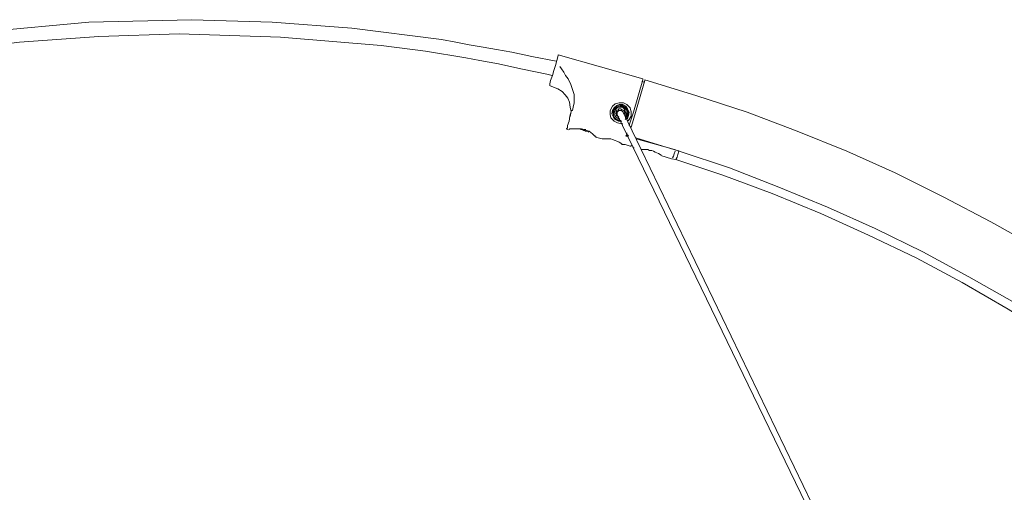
# Model space of a CAD drawing. Header units: millimetres. Extents: x 32.1 to 48.5, y -27.6 to 7.4.
# Tile 42 of 43: x 37.8 to 41.5, y 5.6 to 7.4. Entities that reach past the tile are written whole.
import ezdxf

# ---------------------------------------------------------------- set-up
doc = ezdxf.new("R2010")
doc.units = ezdxf.units.MM
doc.header["$MEASUREMENT"] = 0
doc.layers.add('Livello 1', color=7, linetype='Continuous', lineweight=0)

# ---------------------------------------------------------------- blocks, each defined once
blk = doc.blocks.new('Block_0')
at = {"layer": 'Livello 1', "color": 250, "lineweight": 5, "true_color": 0x1d1d1b}
for points, knots in [([(39.8111, 7.2442), (39.8111, 7.2442), (39.8111, 7.2442), (39.8111, 7.2442), (39.8111, 7.2442), (39.7195, 7.2629), (39.7195, 7.2629), (39.7195, 7.2629), (39.6436, 7.2789), (39.6436, 7.2789), (39.6436, 7.2789), (39.5868, 7.2882), (39.5868, 7.2882), (39.5868, 7.2882), (39.5362, 7.2975), (39.5362, 7.2975), (39.5362, 7.2975), (39.4824, 7.3068), (39.4824, 7.3068), (39.4824, 7.3068), (39.4321, 7.3164), (39.4321, 7.3164), (39.4321, 7.3164), (39.3783, 7.326), (39.3783, 7.326), (39.3783, 7.326), (39.04, 7.3694), (39.04, 7.3694), (39.04, 7.3694), (38.7395, 7.3916), (38.7395, 7.3916), (38.7395, 7.3916), (38.4361, 7.4011), (38.4361, 7.4011), (38.4361, 7.4011), (38.0474, 7.3916), (38.0474, 7.3916), (38.0474, 7.3916), (37.6649, 7.3572), (37.6649, 7.3572), (37.6649, 7.3572), (37.4942, 7.3351), (37.4942, 7.3351), (37.4942, 7.3351), (37.3426, 7.3132), (37.3426, 7.3132), (37.3426, 7.3132), (37.2888, 7.3037), (37.2888, 7.3037), (37.2888, 7.3037), (37.2193, 7.2911), (37.2193, 7.2911), (37.2193, 7.2911), (37.1305, 7.2725), (37.1305, 7.2725), (37.1305, 7.2725), (37.0264, 7.2504), (37.0264, 7.2504), (37.0264, 7.2504), (36.9918, 7.2411), (36.9918, 7.2411)], [0, 0, 0, 0, 1, 1, 1, 2, 2, 2, 3, 3, 3, 4, 4, 4, 5, 5, 5, 6, 6, 6, 7, 7, 7, 8, 8, 8, 9, 9, 9, 10, 10, 10, 11, 11, 11, 12, 12, 12, 13, 13, 13, 14, 14, 14, 15, 15, 15, 16, 16, 16, 17, 17, 17, 18, 18, 18, 19, 19, 19, 20, 20, 20, 20]), ([(37.0072, 7.191), (37.0072, 7.191), (37.0232, 7.1939), (37.0232, 7.1939), (37.0232, 7.1939), (37.1151, 7.2157), (37.1151, 7.2157), (37.1151, 7.2157), (37.1876, 7.2285), (37.1876, 7.2285), (37.1876, 7.2285), (37.2475, 7.2411), (37.2475, 7.2411), (37.2475, 7.2411), (37.2952, 7.2504), (37.2952, 7.2504), (37.2952, 7.2504), (37.349, 7.2597), (37.349, 7.2597), (37.349, 7.2597), (37.3993, 7.2661), (37.3993, 7.2661), (37.3993, 7.2661), (37.4531, 7.2757), (37.4531, 7.2757), (37.4531, 7.2757), (37.785, 7.3164), (37.785, 7.3164), (37.785, 7.3164), (38.0853, 7.3383), (38.0853, 7.3383), (38.0853, 7.3383), (38.3887, 7.3476), (38.3887, 7.3476), (38.3887, 7.3476), (38.7712, 7.3351), (38.7712, 7.3351), (38.7712, 7.3351), (39.1505, 7.3037), (39.1505, 7.3037), (39.1505, 7.3037), (39.3183, 7.2821), (39.3183, 7.2821), (39.3183, 7.2821), (39.4699, 7.2568), (39.4699, 7.2568), (39.4699, 7.2568), (39.5234, 7.2474), (39.5234, 7.2474), (39.5234, 7.2474), (39.5932, 7.2349), (39.5932, 7.2349), (39.5932, 7.2349), (39.6785, 7.2157), (39.6785, 7.2157), (39.6785, 7.2157), (39.7829, 7.1939), (39.7829, 7.1939), (39.7829, 7.1939), (39.7954, 7.191), (39.7954, 7.191)], [0, 0, 0, 0, 1, 1, 1, 2, 2, 2, 3, 3, 3, 4, 4, 4, 5, 5, 5, 6, 6, 6, 7, 7, 7, 8, 8, 8, 9, 9, 9, 10, 10, 10, 11, 11, 11, 12, 12, 12, 13, 13, 13, 14, 14, 14, 15, 15, 15, 16, 16, 16, 17, 17, 17, 18, 18, 18, 19, 19, 19, 20, 20, 20, 20]), ([(39.8191, 7.2661), (39.8191, 7.2661), (39.8191, 7.2661), (39.8191, 7.2661), (39.8191, 7.2661), (39.8191, 7.2693), (39.8191, 7.2693)], [0, 0, 0, 0, 1, 1, 1, 2, 2, 2, 2]), ([(39.7874, 7.1531), (39.7874, 7.1531), (39.7874, 7.1531), (39.7874, 7.1531), (39.7874, 7.1531), (39.7874, 7.1595), (39.7874, 7.1595), (39.7874, 7.1595), (39.7906, 7.1718), (39.7906, 7.1718), (39.7906, 7.1718), (39.797, 7.1907), (39.797, 7.1907), (39.797, 7.1907), (39.8031, 7.2094), (39.8031, 7.2094), (39.8031, 7.2094), (39.8095, 7.2283), (39.8095, 7.2283)], [0, 0, 0, 0, 1, 1, 1, 2, 2, 2, 3, 3, 3, 4, 4, 4, 5, 5, 5, 6, 6, 6, 6]), ([(39.8255, 7.2253), (39.8255, 7.2253), (39.8255, 7.2253), (39.8255, 7.2253), (39.8255, 7.2253), (39.8316, 7.2157), (39.8316, 7.2157), (39.8316, 7.2157), (39.841, 7.2032), (39.841, 7.2032), (39.841, 7.2032), (39.8473, 7.1907), (39.8473, 7.1907), (39.8473, 7.1907), (39.8569, 7.1782), (39.8569, 7.1782), (39.8569, 7.1782), (39.8665, 7.1563), (39.8665, 7.1563), (39.8665, 7.1563), (39.8729, 7.1374), (39.8729, 7.1374), (39.8729, 7.1374), (39.879, 7.1185), (39.879, 7.1185), (39.879, 7.1185), (39.879, 7.1092), (39.879, 7.1092), (39.879, 7.1092), (39.879, 7.0964), (39.879, 7.0964), (39.879, 7.0964), (39.879, 7.0871), (39.879, 7.0871), (39.879, 7.0871), (39.8758, 7.0716), (39.8758, 7.0716)], [0, 0, 0, 0, 1, 1, 1, 2, 2, 2, 3, 3, 3, 4, 4, 4, 5, 5, 5, 6, 6, 6, 7, 7, 7, 8, 8, 8, 9, 9, 9, 10, 10, 10, 11, 11, 11, 12, 12, 12, 12]), ([(40.1382, 7.1782), (40.1382, 7.1782), (40.1382, 7.1782), (40.1382, 7.1782), (40.1382, 7.1782), (40.1382, 7.175), (40.1382, 7.175)], [0, 0, 0, 0, 1, 1, 1, 2, 2, 2, 2]), ([(40.1465, 7.1747), (40.1465, 7.1747), (40.3391, 7.1153), (40.3391, 7.1153), (40.3391, 7.1153), (40.5319, 7.0525), (40.5319, 7.0525), (40.5319, 7.0525), (40.7219, 6.9803), (40.7219, 6.9803), (40.7219, 6.9803), (40.9083, 6.9049), (40.9083, 6.9049), (40.9083, 6.9049), (41.0916, 6.8234), (41.0916, 6.8234), (41.0916, 6.8234), (41.2751, 6.7323), (41.2751, 6.7323), (41.2751, 6.7323), (41.452, 6.6385), (41.452, 6.6385), (41.452, 6.6385), (41.6292, 6.541), (41.6292, 6.541), (41.6292, 6.541), (41.7999, 6.4345), (41.7999, 6.4345), (41.7999, 6.4345), (41.9704, 6.3247), (41.9704, 6.3247), (41.9704, 6.3247), (42.1347, 6.2086), (42.1347, 6.2086), (42.1347, 6.2086), (42.2962, 6.0863), (42.2962, 6.0863), (42.2962, 6.0863), (42.4541, 5.9606), (42.4541, 5.9606), (42.4541, 5.9606), (42.6089, 5.8287), (42.6089, 5.8287), (42.6089, 5.8287), (42.7575, 5.6939), (42.7575, 5.6939), (42.7575, 5.6939), (42.8998, 5.5527), (42.8998, 5.5527), (42.8998, 5.5527), (43.042, 5.4084), (43.042, 5.4084), (43.042, 5.4084), (43.1781, 5.2579), (43.1781, 5.2579), (43.1781, 5.2579), (43.3079, 5.1042), (43.3079, 5.1042), (43.3079, 5.1042), (43.4312, 4.9473), (43.4312, 4.9473), (43.4312, 4.9473), (43.5513, 4.7842), (43.5513, 4.7842), (43.5513, 4.7842), (43.6683, 4.621), (43.6683, 4.621), (43.6683, 4.621), (43.7756, 4.4515), (43.7756, 4.4515), (43.7756, 4.4515), (43.8798, 4.2792), (43.8798, 4.2792), (43.8798, 4.2792), (43.9778, 4.1034), (43.9778, 4.1034), (43.9778, 4.1034), (44.0726, 3.9246), (44.0726, 3.9246), (44.0726, 3.9246), (44.1579, 3.7427), (44.1579, 3.7427), (44.1579, 3.7427), (44.2402, 3.5605), (44.2402, 3.5605), (44.2402, 3.5605), (44.3161, 3.3724), (44.3161, 3.3724), (44.3161, 3.3724), (44.3827, 3.1841), (44.3827, 3.1841), (44.3827, 3.1841), (44.4458, 2.9928), (44.4458, 2.9928), (44.4458, 2.9928), (44.5028, 2.8013), (44.5028, 2.8013), (44.5028, 2.8013), (44.5532, 2.6069), (44.5532, 2.6069), (44.5532, 2.6069), (44.5974, 2.4092), (44.5974, 2.4092), (44.5974, 2.4092), (44.6352, 2.2116), (44.6352, 2.2116), (44.6352, 2.2116), (44.6669, 2.0139), (44.6669, 2.0139), (44.6669, 2.0139), (44.6922, 1.8133), (44.6922, 1.8133), (44.6922, 1.8133), (44.7112, 1.6157), (44.7112, 1.6157), (44.7112, 1.6157), (44.7239, 1.4148), (44.7239, 1.4148), (44.7239, 1.4148), (44.7271, 1.214), (44.7271, 1.214), (44.7271, 1.214), (44.7271, 1.0131), (44.7271, 1.0131), (44.7271, 1.0131), (44.7207, 0.8123), (44.7207, 0.8123), (44.7207, 0.8123), (44.705, 0.6114), (44.705, 0.6114), (44.705, 0.6114), (44.6861, 0.4106), (44.6861, 0.4106), (44.6861, 0.4106), (44.6576, 0.2129), (44.6576, 0.2129), (44.6576, 0.2129), (44.6256, 0.0123), (44.6256, 0.0123), (44.6256, 0.0123), (44.5849, -0.1824), (44.5849, -0.1824), (44.5849, -0.1824), (44.5407, -0.38), (44.5407, -0.38)], [0, 0, 0, 0, 1, 1, 1, 2, 2, 2, 3, 3, 3, 4, 4, 4, 5, 5, 5, 6, 6, 6, 7, 7, 7, 8, 8, 8, 9, 9, 9, 10, 10, 10, 11, 11, 11, 12, 12, 12, 13, 13, 13, 14, 14, 14, 15, 15, 15, 16, 16, 16, 17, 17, 17, 18, 18, 18, 19, 19, 19, 20, 20, 20, 21, 21, 21, 22, 22, 22, 23, 23, 23, 24, 24, 24, 25, 25, 25, 26, 26, 26, 27, 27, 27, 28, 28, 28, 29, 29, 29, 30, 30, 30, 31, 31, 31, 32, 32, 32, 33, 33, 33, 34, 34, 34, 35, 35, 35, 36, 36, 36, 37, 37, 37, 38, 38, 38, 39, 39, 39, 40, 40, 40, 41, 41, 41, 42, 42, 42, 43, 43, 43, 44, 44, 44, 45, 45, 45, 46, 46, 46, 47, 47, 47, 48, 48, 48, 48]), ([(40.1465, 7.1715), (40.1465, 7.1715), (40.1465, 7.1715), (40.1465, 7.1715), (40.1465, 7.1715), (40.1465, 7.1747), (40.1465, 7.1747)], [0, 0, 0, 0, 1, 1, 1, 2, 2, 2, 2]), ([(39.8015, 7.1465), (39.8015, 7.1465), (39.8175, 7.1401), (39.8175, 7.1401), (39.8175, 7.1401), (39.8335, 7.1308), (39.8335, 7.1308), (39.8335, 7.1308), (39.8457, 7.1183), (39.8457, 7.1183), (39.8457, 7.1183), (39.8553, 7.1057), (39.8553, 7.1057), (39.8553, 7.1057), (39.8617, 7.09), (39.8617, 7.09), (39.8617, 7.09), (39.8649, 7.0714), (39.8649, 7.0714), (39.8649, 7.0714), (39.8681, 7.0554), (39.8681, 7.0554), (39.8681, 7.0554), (39.8649, 7.0367), (39.8649, 7.0367)], [0, 0, 0, 0, 1, 1, 1, 2, 2, 2, 3, 3, 3, 4, 4, 4, 5, 5, 5, 6, 6, 6, 7, 7, 7, 8, 8, 8, 8]), ([(40.0434, 7.0117), (40.0434, 7.0117), (40.0306, 7.0181), (40.0306, 7.0181), (40.0306, 7.0181), (40.0181, 7.0306), (40.0181, 7.0306), (40.0181, 7.0306), (40.0149, 7.0434), (40.0149, 7.0434), (40.0149, 7.0434), (40.0149, 7.0588), (40.0149, 7.0588), (40.0149, 7.0588), (40.0245, 7.0746), (40.0245, 7.0746), (40.0245, 7.0746), (40.0338, 7.0842), (40.0338, 7.0842), (40.0338, 7.0842), (40.0498, 7.0871), (40.0498, 7.0871), (40.0498, 7.0871), (40.0652, 7.0871), (40.0652, 7.0871), (40.0652, 7.0871), (40.078, 7.081), (40.078, 7.081), (40.078, 7.081), (40.0908, 7.0684), (40.0908, 7.0684), (40.0908, 7.0684), (40.094, 7.0525), (40.094, 7.0525), (40.094, 7.0525), (40.094, 7.037), (40.094, 7.037), (40.094, 7.037), (40.0876, 7.0245), (40.0876, 7.0245), (40.0876, 7.0245), (40.0812, 7.0181), (40.0812, 7.0181)], [0, 0, 0, 0, 1, 1, 1, 2, 2, 2, 3, 3, 3, 4, 4, 4, 5, 5, 5, 6, 6, 6, 7, 7, 7, 8, 8, 8, 9, 9, 9, 10, 10, 10, 11, 11, 11, 12, 12, 12, 13, 13, 13, 14, 14, 14, 14]), ([(40.0594, 7.0181), (40.0594, 7.0181), (40.0466, 7.0181), (40.0466, 7.0181), (40.0466, 7.0181), (40.0338, 7.0245), (40.0338, 7.0245), (40.0338, 7.0245), (40.0274, 7.0338), (40.0274, 7.0338), (40.0274, 7.0338), (40.0213, 7.0466), (40.0213, 7.0466), (40.0213, 7.0466), (40.0245, 7.0588), (40.0245, 7.0588), (40.0245, 7.0588), (40.0306, 7.0684), (40.0306, 7.0684), (40.0306, 7.0684), (40.0402, 7.0778), (40.0402, 7.0778), (40.0402, 7.0778), (40.0498, 7.081), (40.0498, 7.081), (40.0498, 7.081), (40.0626, 7.081), (40.0626, 7.081), (40.0626, 7.081), (40.0748, 7.0746), (40.0748, 7.0746), (40.0748, 7.0746), (40.0812, 7.0652), (40.0812, 7.0652), (40.0812, 7.0652), (40.0876, 7.0525), (40.0876, 7.0525), (40.0876, 7.0525), (40.0844, 7.0402), (40.0844, 7.0402), (40.0844, 7.0402), (40.0812, 7.0277), (40.0812, 7.0277), (40.0812, 7.0277), (40.078, 7.0277), (40.078, 7.0277)], [0, 0, 0, 0, 1, 1, 1, 2, 2, 2, 3, 3, 3, 4, 4, 4, 5, 5, 5, 6, 6, 6, 7, 7, 7, 8, 8, 8, 9, 9, 9, 10, 10, 10, 11, 11, 11, 12, 12, 12, 13, 13, 13, 14, 14, 14, 15, 15, 15, 15]), ([(40.0735, 7.0303), (40.0735, 7.0303), (40.0735, 7.0335), (40.0735, 7.0335), (40.0735, 7.0335), (40.0799, 7.0397), (40.0799, 7.0397), (40.0799, 7.0397), (40.0799, 7.0522), (40.0799, 7.0522), (40.0799, 7.0522), (40.0767, 7.0618), (40.0767, 7.0618), (40.0767, 7.0618), (40.0703, 7.0679), (40.0703, 7.0679), (40.0703, 7.0679), (40.061, 7.0743), (40.061, 7.0743), (40.061, 7.0743), (40.0514, 7.0743), (40.0514, 7.0743), (40.0514, 7.0743), (40.0389, 7.0711), (40.0389, 7.0711), (40.0389, 7.0711), (40.0325, 7.065), (40.0325, 7.065), (40.0325, 7.065), (40.0261, 7.0554), (40.0261, 7.0554), (40.0261, 7.0554), (40.0261, 7.0458), (40.0261, 7.0458), (40.0261, 7.0458), (40.0293, 7.0367), (40.0293, 7.0367), (40.0293, 7.0367), (40.0357, 7.0271), (40.0357, 7.0271), (40.0357, 7.0271), (40.0453, 7.024), (40.0453, 7.024)], [0, 0, 0, 0, 1, 1, 1, 2, 2, 2, 3, 3, 3, 4, 4, 4, 5, 5, 5, 6, 6, 6, 7, 7, 7, 8, 8, 8, 9, 9, 9, 10, 10, 10, 11, 11, 11, 12, 12, 12, 13, 13, 13, 14, 14, 14, 14]), ([(40.0716, 7.0245), (40.0716, 7.0245), (40.078, 7.0306), (40.078, 7.0306), (40.078, 7.0306), (40.0812, 7.0402), (40.0812, 7.0402), (40.0812, 7.0402), (40.0844, 7.0525), (40.0844, 7.0525), (40.0844, 7.0525), (40.078, 7.062), (40.078, 7.062), (40.078, 7.062), (40.0716, 7.0716), (40.0716, 7.0716), (40.0716, 7.0716), (40.0626, 7.0778), (40.0626, 7.0778), (40.0626, 7.0778), (40.053, 7.0778), (40.053, 7.0778), (40.053, 7.0778), (40.0402, 7.0746), (40.0402, 7.0746), (40.0402, 7.0746), (40.0306, 7.0652), (40.0306, 7.0652), (40.0306, 7.0652), (40.0274, 7.0557), (40.0274, 7.0557), (40.0274, 7.0557), (40.0274, 7.0466), (40.0274, 7.0466), (40.0274, 7.0466), (40.0306, 7.0338), (40.0306, 7.0338), (40.0306, 7.0338), (40.037, 7.0277), (40.037, 7.0277), (40.037, 7.0277), (40.0466, 7.0213), (40.0466, 7.0213)], [0, 0, 0, 0, 1, 1, 1, 2, 2, 2, 3, 3, 3, 4, 4, 4, 5, 5, 5, 6, 6, 6, 7, 7, 7, 8, 8, 8, 9, 9, 9, 10, 10, 10, 11, 11, 11, 12, 12, 12, 13, 13, 13, 14, 14, 14, 14]), ([(40.0514, 7.0274), (40.0514, 7.0274), (40.0485, 7.0274), (40.0485, 7.0274), (40.0485, 7.0274), (40.0421, 7.0306), (40.0421, 7.0306), (40.0421, 7.0306), (40.0357, 7.0367), (40.0357, 7.0367), (40.0357, 7.0367), (40.0327, 7.0431), (40.0327, 7.0431), (40.0327, 7.0431), (40.0327, 7.0525), (40.0327, 7.0525), (40.0327, 7.0525), (40.0357, 7.0618), (40.0357, 7.0618), (40.0357, 7.0618), (40.0421, 7.0682), (40.0421, 7.0682), (40.0421, 7.0682), (40.0485, 7.0714), (40.0485, 7.0714), (40.0485, 7.0714), (40.0578, 7.0714), (40.0578, 7.0714), (40.0578, 7.0714), (40.0642, 7.0682), (40.0642, 7.0682), (40.0642, 7.0682), (40.0706, 7.0618), (40.0706, 7.0618), (40.0706, 7.0618), (40.0738, 7.0525), (40.0738, 7.0525), (40.0738, 7.0525), (40.077, 7.0461), (40.077, 7.0461)], [0, 0, 0, 0, 1, 1, 1, 2, 2, 2, 3, 3, 3, 4, 4, 4, 5, 5, 5, 6, 6, 6, 7, 7, 7, 8, 8, 8, 9, 9, 9, 10, 10, 10, 11, 11, 11, 12, 12, 12, 13, 13, 13, 13]), ([(40.0485, 7.0338), (40.0485, 7.0338), (40.0453, 7.0367), (40.0453, 7.0367), (40.0453, 7.0367), (40.0389, 7.0399), (40.0389, 7.0399), (40.0389, 7.0399), (40.0389, 7.0461), (40.0389, 7.0461), (40.0389, 7.0461), (40.0389, 7.0525), (40.0389, 7.0525), (40.0389, 7.0525), (40.0389, 7.0586), (40.0389, 7.0586), (40.0389, 7.0586), (40.0453, 7.0618), (40.0453, 7.0618), (40.0453, 7.0618), (40.0485, 7.065), (40.0485, 7.065), (40.0485, 7.065), (40.0546, 7.065), (40.0546, 7.065), (40.0546, 7.065), (40.061, 7.0618), (40.061, 7.0618), (40.061, 7.0618), (40.0674, 7.0586), (40.0674, 7.0586), (40.0674, 7.0586), (40.0706, 7.0525), (40.0706, 7.0525), (40.0706, 7.0525), (40.0706, 7.0461), (40.0706, 7.0461)], [0, 0, 0, 0, 1, 1, 1, 2, 2, 2, 3, 3, 3, 4, 4, 4, 5, 5, 5, 6, 6, 6, 7, 7, 7, 8, 8, 8, 9, 9, 9, 10, 10, 10, 11, 11, 11, 12, 12, 12, 12]), ([(39.8505, 6.9899), (39.8505, 6.9899), (39.8537, 6.9931), (39.8537, 6.9931), (39.8537, 6.9931), (39.8537, 7.0026), (39.8537, 7.0026), (39.8537, 7.0026), (39.8601, 7.0181), (39.8601, 7.0181), (39.8601, 7.0181), (39.8633, 7.037), (39.8633, 7.037), (39.8633, 7.037), (39.8697, 7.0588), (39.8697, 7.0588)], [0, 0, 0, 0, 1, 1, 1, 2, 2, 2, 3, 3, 3, 4, 4, 4, 5, 5, 5, 5]), ([(39.8697, 7.0588), (39.8697, 7.0588), (39.8697, 7.0588), (39.8697, 7.0588), (39.8697, 7.0588), (39.8729, 7.0588), (39.8729, 7.0588)], [0, 0, 0, 0, 1, 1, 1, 2, 2, 2, 2]), ([(40.0421, 7.0458), (40.0421, 7.0458), (40.0421, 7.0458), (40.0421, 7.0458), (40.0421, 7.0458), (40.0357, 7.049), (40.0357, 7.049)], [0, 0, 0, 0, 1, 1, 1, 2, 2, 2, 2]), ([(40.0389, 7.0586), (40.0389, 7.0586), (40.0421, 7.0554), (40.0421, 7.0554), (40.0421, 7.0554), (40.0453, 7.0554), (40.0453, 7.0554)], [0, 0, 0, 0, 1, 1, 1, 2, 2, 2, 2]), ([(40.0418, 7.0434), (40.0418, 7.0434), (40.0418, 7.0466), (40.0418, 7.0466), (40.0418, 7.0466), (40.0418, 7.0498), (40.0418, 7.0498), (40.0418, 7.0498), (40.0418, 7.053), (40.0418, 7.053), (40.0418, 7.053), (40.045, 7.0559), (40.045, 7.0559), (40.045, 7.0559), (40.0482, 7.0591), (40.0482, 7.0591)], [0, 0, 0, 0, 1, 1, 1, 2, 2, 2, 3, 3, 3, 4, 4, 4, 5, 5, 5, 5]), ([(40.0482, 7.0591), (40.0482, 7.0591), (40.0514, 7.0591), (40.0514, 7.0591), (40.0514, 7.0591), (40.0546, 7.0591), (40.0546, 7.0591), (40.0546, 7.0591), (40.0578, 7.0591), (40.0578, 7.0591), (40.0578, 7.0591), (40.061, 7.0559), (40.061, 7.0559), (40.061, 7.0559), (40.0642, 7.053), (40.0642, 7.053)], [0, 0, 0, 0, 1, 1, 1, 2, 2, 2, 3, 3, 3, 4, 4, 4, 5, 5, 5, 5]), ([(40.077, 7.0461), (40.077, 7.0461), (40.0738, 7.0367), (40.0738, 7.0367), (40.0738, 7.0367), (40.0706, 7.0367), (40.0706, 7.0367)], [0, 0, 0, 0, 1, 1, 1, 2, 2, 2, 2]), ([(40.0767, 7.0367), (40.0767, 7.0367), (40.0767, 7.0367), (40.0767, 7.0367), (40.0767, 7.0367), (40.0735, 7.0397), (40.0735, 7.0397)], [0, 0, 0, 0, 1, 1, 1, 2, 2, 2, 2]), ([(40.0844, 7.0213), (40.0844, 7.0213), (40.0876, 7.0245), (40.0876, 7.0245), (40.0876, 7.0245), (40.0908, 7.0306), (40.0908, 7.0306)], [0, 0, 0, 0, 1, 1, 1, 2, 2, 2, 2]), ([(40.094, 7.0495), (40.094, 7.0495), (40.094, 7.0525), (40.094, 7.0525), (40.094, 7.0525), (40.094, 7.0557), (40.094, 7.0557)], [0, 0, 0, 0, 1, 1, 1, 2, 2, 2, 2]), ([(39.8601, 6.9867), (39.8601, 6.9867), (39.8633, 6.9899), (39.8633, 6.9899), (39.8633, 6.9899), (39.8665, 6.9899), (39.8665, 6.9899), (39.8665, 6.9899), (39.879, 6.9899), (39.879, 6.9899), (39.879, 6.9899), (39.8948, 6.9899), (39.8948, 6.9899), (39.8948, 6.9899), (39.9044, 6.9899), (39.9044, 6.9899), (39.9044, 6.9899), (39.9169, 6.9867), (39.9169, 6.9867), (39.9169, 6.9867), (39.9265, 6.9837), (39.9265, 6.9837), (39.9265, 6.9837), (39.9361, 6.9805), (39.9361, 6.9805), (39.9361, 6.9805), (39.9488, 6.9712), (39.9488, 6.9712), (39.9488, 6.9712), (39.9579, 6.9619), (39.9579, 6.9619), (39.9579, 6.9619), (39.9611, 6.9619), (39.9611, 6.9619), (39.9611, 6.9619), (39.9611, 6.9587), (39.9611, 6.9587)], [0, 0, 0, 0, 1, 1, 1, 2, 2, 2, 3, 3, 3, 4, 4, 4, 5, 5, 5, 6, 6, 6, 7, 7, 7, 8, 8, 8, 9, 9, 9, 10, 10, 10, 11, 11, 11, 12, 12, 12, 12]), ([(39.8665, 6.9899), (39.8665, 6.9899), (39.8665, 6.9899), (39.8665, 6.9899), (39.8665, 6.9899), (39.8633, 6.9899), (39.8633, 6.9899), (39.8633, 6.9899), (39.8665, 6.9899), (39.8665, 6.9899)], [0, 0, 0, 0, 1, 1, 1, 2, 2, 2, 3, 3, 3, 3]), ([(39.9233, 6.9867), (39.9233, 6.9867), (39.9169, 6.9867), (39.9169, 6.9867), (39.9169, 6.9867), (39.9075, 6.9899), (39.9075, 6.9899), (39.9075, 6.9899), (39.898, 6.9899), (39.898, 6.9899), (39.898, 6.9899), (39.879, 6.9899), (39.879, 6.9899), (39.879, 6.9899), (39.8697, 6.9899), (39.8697, 6.9899)], [0, 0, 0, 0, 1, 1, 1, 2, 2, 2, 3, 3, 3, 4, 4, 4, 5, 5, 5, 5]), ([(40.0626, 7.0088), (40.0626, 7.0088), (40.0594, 7.0088), (40.0594, 7.0088), (40.0594, 7.0088), (40.0434, 7.0117), (40.0434, 7.0117)], [0, 0, 0, 0, 1, 1, 1, 2, 2, 2, 2]), ([(39.903, 6.9867), (39.903, 6.9867), (39.9094, 6.9867), (39.9094, 6.9867), (39.9094, 6.9867), (39.9158, 6.9835), (39.9158, 6.9835)], [0, 0, 0, 0, 1, 1, 1, 2, 2, 2, 2]), ([(39.9158, 6.9835), (39.9158, 6.9835), (39.9158, 6.9835), (39.9158, 6.9835), (39.9158, 6.9835), (39.919, 6.9835), (39.919, 6.9835)], [0, 0, 0, 0, 1, 1, 1, 2, 2, 2, 2]), ([(39.919, 6.9835), (39.919, 6.9835), (39.9219, 6.9803), (39.9219, 6.9803), (39.9219, 6.9803), (39.9283, 6.9803), (39.9283, 6.9803), (39.9283, 6.9803), (39.9315, 6.9803), (39.9315, 6.9803), (39.9315, 6.9803), (39.9345, 6.9771), (39.9345, 6.9771)], [0, 0, 0, 0, 1, 1, 1, 2, 2, 2, 3, 3, 3, 4, 4, 4, 4]), ([(39.9315, 6.9803), (39.9315, 6.9803), (39.9315, 6.9803), (39.9315, 6.9803), (39.9315, 6.9803), (39.9345, 6.9771), (39.9345, 6.9771)], [0, 0, 0, 0, 1, 1, 1, 2, 2, 2, 2]), ([(39.9867, 6.9523), (39.9867, 6.9523), (39.9896, 6.9523), (39.9896, 6.9523), (39.9896, 6.9523), (39.9992, 6.9523), (39.9992, 6.9523), (39.9992, 6.9523), (40.0117, 6.9523), (40.0117, 6.9523), (40.0117, 6.9523), (40.0181, 6.9523), (40.0181, 6.9523), (40.0181, 6.9523), (40.0245, 6.9491), (40.0245, 6.9491), (40.0245, 6.9491), (40.0338, 6.9459), (40.0338, 6.9459), (40.0338, 6.9459), (40.0402, 6.9427), (40.0402, 6.9427), (40.0402, 6.9427), (40.0498, 6.9398), (40.0498, 6.9398), (40.0498, 6.9398), (40.0594, 6.9336), (40.0594, 6.9336), (40.0594, 6.9336), (40.0594, 6.9305), (40.0594, 6.9305), (40.0594, 6.9305), (40.0594, 6.9336), (40.0594, 6.9336), (40.0594, 6.9336), (40.0498, 6.9398), (40.0498, 6.9398)], [0, 0, 0, 0, 1, 1, 1, 2, 2, 2, 3, 3, 3, 4, 4, 4, 5, 5, 5, 6, 6, 6, 7, 7, 7, 8, 8, 8, 9, 9, 9, 10, 10, 10, 11, 11, 11, 12, 12, 12, 12]), ([(40.0149, 6.9523), (40.0149, 6.9523), (40.0117, 6.9523), (40.0117, 6.9523), (40.0117, 6.9523), (39.9992, 6.9523), (39.9992, 6.9523), (39.9992, 6.9523), (39.9896, 6.9523), (39.9896, 6.9523), (39.9896, 6.9523), (39.9867, 6.9523), (39.9867, 6.9523)], [0, 0, 0, 0, 1, 1, 1, 2, 2, 2, 3, 3, 3, 4, 4, 4, 4]), ([(40.078, 6.9741), (40.078, 6.9741), (40.078, 6.9712), (40.078, 6.9712), (40.078, 6.9712), (40.078, 6.968), (40.078, 6.968), (40.078, 6.968), (40.0748, 6.9619), (40.0748, 6.9619)], [0, 0, 0, 0, 1, 1, 1, 2, 2, 2, 3, 3, 3, 3]), ([(44.3318, -0.3015), (44.3318, -0.3015), (44.3699, -0.132), (44.3699, -0.132), (44.3699, -0.132), (44.4078, 0.0624), (44.4078, 0.0624), (44.4078, 0.0624), (44.4426, 0.2569), (44.4426, 0.2569), (44.4426, 0.2569), (44.4677, 0.4516), (44.4677, 0.4516), (44.4677, 0.4516), (44.4869, 0.6492), (44.4869, 0.6492), (44.4869, 0.6492), (44.4997, 0.8469), (44.4997, 0.8469), (44.4997, 0.8469), (44.506, 1.0445), (44.506, 1.0445), (44.506, 1.0445), (44.506, 1.2422), (44.506, 1.2422), (44.506, 1.2422), (44.4997, 1.4399), (44.4997, 1.4399), (44.4997, 1.4399), (44.4869, 1.6375), (44.4869, 1.6375), (44.4869, 1.6375), (44.4648, 1.8352), (44.4648, 1.8352), (44.4648, 1.8352), (44.4395, 2.0328), (44.4395, 2.0328), (44.4395, 2.0328), (44.4078, 2.2273), (44.4078, 2.2273), (44.4078, 2.2273), (44.3667, 2.4217), (44.3667, 2.4217), (44.3667, 2.4217), (44.3225, 2.613), (44.3225, 2.613), (44.3225, 2.613), (44.2716, 2.8045), (44.2716, 2.8045), (44.2716, 2.8045), (44.2117, 2.9958), (44.2117, 2.9958), (44.2117, 2.9958), (44.1483, 3.1812), (44.1483, 3.1812), (44.1483, 3.1812), (44.079, 3.366), (44.079, 3.366), (44.079, 3.366), (44.0031, 3.5512), (44.0031, 3.5512), (44.0031, 3.5512), (43.9208, 3.7302), (43.9208, 3.7302), (43.9208, 3.7302), (43.8324, 3.9087), (43.8324, 3.9087), (43.8324, 3.9087), (43.7375, 4.0815), (43.7375, 4.0815), (43.7375, 4.0815), (43.6363, 4.2539), (43.6363, 4.2539), (43.6363, 4.2539), (43.5322, 4.4233), (43.5322, 4.4233), (43.5322, 4.4233), (43.4216, 4.5866), (43.4216, 4.5866), (43.4216, 4.5866), (43.3047, 4.7464), (43.3047, 4.7464), (43.3047, 4.7464), (43.1845, 4.9033), (43.1845, 4.9033), (43.1845, 4.9033), (43.058, 5.057), (43.058, 5.057), (43.058, 5.057), (42.9251, 5.2075), (42.9251, 5.2075), (42.9251, 5.2075), (42.7892, 5.3522), (42.7892, 5.3522), (42.7892, 5.3522), (42.6502, 5.4901), (42.6502, 5.4901), (42.6502, 5.4901), (42.5047, 5.6281), (42.5047, 5.6281), (42.5047, 5.6281), (42.3532, 5.7568), (42.3532, 5.7568), (42.3532, 5.7568), (42.1981, 5.8823), (42.1981, 5.8823), (42.1981, 5.8823), (42.0402, 6.0045), (42.0402, 6.0045), (42.0402, 6.0045), (41.879, 6.1175), (41.879, 6.1175), (41.879, 6.1175), (41.7144, 6.2304), (41.7144, 6.2304), (41.7144, 6.2304), (41.5436, 6.334), (41.5436, 6.334), (41.5436, 6.334), (41.3697, 6.4313), (41.3697, 6.4313), (41.3697, 6.4313), (41.196, 6.5256), (41.196, 6.5256), (41.196, 6.5256), (41.0157, 6.6132), (41.0157, 6.6132), (41.0157, 6.6132), (40.8356, 6.6947), (40.8356, 6.6947), (40.8356, 6.6947), (40.6521, 6.7698), (40.6521, 6.7698), (40.6521, 6.7698), (40.4656, 6.8423), (40.4656, 6.8423), (40.4656, 6.8423), (40.2759, 6.9049), (40.2759, 6.9049), (40.2759, 6.9049), (40.1116, 6.9552), (40.1116, 6.9552)], [0, 0, 0, 0, 1, 1, 1, 2, 2, 2, 3, 3, 3, 4, 4, 4, 5, 5, 5, 6, 6, 6, 7, 7, 7, 8, 8, 8, 9, 9, 9, 10, 10, 10, 11, 11, 11, 12, 12, 12, 13, 13, 13, 14, 14, 14, 15, 15, 15, 16, 16, 16, 17, 17, 17, 18, 18, 18, 19, 19, 19, 20, 20, 20, 21, 21, 21, 22, 22, 22, 23, 23, 23, 24, 24, 24, 25, 25, 25, 26, 26, 26, 27, 27, 27, 28, 28, 28, 29, 29, 29, 30, 30, 30, 31, 31, 31, 32, 32, 32, 33, 33, 33, 34, 34, 34, 35, 35, 35, 36, 36, 36, 37, 37, 37, 38, 38, 38, 39, 39, 39, 40, 40, 40, 41, 41, 41, 42, 42, 42, 43, 43, 43, 44, 44, 44, 45, 45, 45, 46, 46, 46, 47, 47, 47, 47]), ([(40.094, 6.9273), (40.094, 6.9273), (40.094, 6.9241), (40.094, 6.9241), (40.094, 6.9241), (40.0908, 6.9241), (40.0908, 6.9241)], [0, 0, 0, 0, 1, 1, 1, 2, 2, 2, 2]), ([(40.1004, 6.9241), (40.1004, 6.9241), (40.1004, 6.9241), (40.1004, 6.9241), (40.1004, 6.9241), (40.1004, 6.9209), (40.1004, 6.9209)], [0, 0, 0, 0, 1, 1, 1, 2, 2, 2, 2]), ([(40.135, 6.9115), (40.135, 6.9115), (40.1382, 6.9115), (40.1382, 6.9115), (40.1382, 6.9115), (40.1444, 6.9115), (40.1444, 6.9115), (40.1444, 6.9115), (40.1571, 6.9115), (40.1571, 6.9115), (40.1571, 6.9115), (40.1635, 6.9083), (40.1635, 6.9083), (40.1635, 6.9083), (40.1731, 6.9083), (40.1731, 6.9083), (40.1731, 6.9083), (40.1793, 6.9051), (40.1793, 6.9051), (40.1793, 6.9051), (40.1854, 6.9019), (40.1854, 6.9019), (40.1854, 6.9019), (40.1982, 6.8961), (40.1982, 6.8961), (40.1982, 6.8961), (40.2046, 6.8929), (40.2046, 6.8929), (40.2046, 6.8929), (40.2078, 6.8897), (40.2078, 6.8897)], [0, 0, 0, 0, 1, 1, 1, 2, 2, 2, 3, 3, 3, 4, 4, 4, 5, 5, 5, 6, 6, 6, 7, 7, 7, 8, 8, 8, 9, 9, 9, 10, 10, 10, 10]), ([(40.2602, 6.9049), (40.2602, 6.9049), (40.257, 6.8956), (40.257, 6.8956), (40.257, 6.8956), (40.2538, 6.8862), (40.2538, 6.8862), (40.2538, 6.8862), (40.2506, 6.8801), (40.2506, 6.8801)], [0, 0, 0, 0, 1, 1, 1, 2, 2, 2, 3, 3, 3, 3]), ([(40.2741, 6.9051), (40.2741, 6.9051), (40.2709, 6.8929), (40.2709, 6.8929), (40.2709, 6.8929), (40.2677, 6.8833), (40.2677, 6.8833), (40.2677, 6.8833), (40.2645, 6.8769), (40.2645, 6.8769), (40.2645, 6.8769), (40.2645, 6.874), (40.2645, 6.874)], [0, 0, 0, 0, 1, 1, 1, 2, 2, 2, 3, 3, 3, 4, 4, 4, 4]), ([(40.2634, 6.874), (40.2634, 6.874), (40.4403, 6.8146), (40.4403, 6.8146), (40.4403, 6.8146), (40.6268, 6.7453), (40.6268, 6.7453), (40.6268, 6.7453), (40.8103, 6.6699), (40.8103, 6.6699), (40.8103, 6.6699), (40.9901, 6.5884), (40.9901, 6.5884), (40.9901, 6.5884), (41.1704, 6.5037), (41.1704, 6.5037), (41.1704, 6.5037), (41.3444, 6.4097), (41.3444, 6.4097), (41.3444, 6.4097), (41.5183, 6.3093), (41.5183, 6.3093), (41.5183, 6.3093), (41.6856, 6.2056), (41.6856, 6.2056), (41.6856, 6.2056), (41.8532, 6.0959), (41.8532, 6.0959), (41.8532, 6.0959), (42.0143, 5.9829), (42.0143, 5.9829), (42.0143, 5.9829), (42.1726, 5.8607), (42.1726, 5.8607), (42.1726, 5.8607), (42.3273, 5.7352), (42.3273, 5.7352), (42.3273, 5.7352), (42.476, 5.6066), (42.476, 5.6066), (42.476, 5.6066), (42.6214, 5.4718), (42.6214, 5.4718), (42.6214, 5.4718), (42.7637, 5.3303), (42.7637, 5.3303), (42.7637, 5.3303), (42.8995, 5.1894), (42.8995, 5.1894), (42.8995, 5.1894), (43.029, 5.0386), (43.029, 5.0386), (43.029, 5.0386), (43.1555, 4.8881), (43.1555, 4.8881), (43.1555, 4.8881), (43.2756, 4.7312), (43.2756, 4.7312), (43.2756, 4.7312), (43.3926, 4.5682), (43.3926, 4.5682), (43.3926, 4.5682), (43.5031, 4.4049), (43.5031, 4.4049), (43.5031, 4.4049), (43.6078, 4.2387), (43.6078, 4.2387), (43.6078, 4.2387), (43.7088, 4.0664), (43.7088, 4.0664), (43.7088, 4.0664), (43.8004, 3.8935), (43.8004, 3.8935), (43.8004, 3.8935), (43.8891, 3.7147), (43.8891, 3.7147), (43.8891, 3.7147), (43.9709, 3.536), (43.9709, 3.536), (43.9709, 3.536), (44.0471, 3.3541), (44.0471, 3.3541), (44.0471, 3.3541), (44.1166, 3.1687), (44.1166, 3.1687), (44.1166, 3.1687), (44.1829, 2.9806), (44.1829, 2.9806), (44.1829, 2.9806), (44.2399, 2.7923), (44.2399, 2.7923), (44.2399, 2.7923), (44.2903, 2.601), (44.2903, 2.601), (44.2903, 2.601), (44.3345, 2.4097), (44.3345, 2.4097), (44.3345, 2.4097), (44.3758, 2.2153), (44.3758, 2.2153), (44.3758, 2.2153), (44.4072, 2.0208), (44.4072, 2.0208), (44.4072, 2.0208), (44.4328, 1.8232), (44.4328, 1.8232), (44.4328, 1.8232), (44.4514, 1.6285), (44.4514, 1.6285), (44.4514, 1.6285), (44.4642, 1.4308), (44.4642, 1.4308), (44.4642, 1.4308), (44.4706, 1.2331), (44.4706, 1.2331), (44.4706, 1.2331), (44.4706, 1.0355), (44.4706, 1.0355), (44.4706, 1.0355), (44.4642, 0.8378), (44.4642, 0.8378), (44.4642, 0.8378), (44.4514, 0.6402), (44.4514, 0.6402), (44.4514, 0.6402), (44.4328, 0.4457), (44.4328, 0.4457), (44.4328, 0.4457), (44.4072, 0.2481), (44.4072, 0.2481), (44.4072, 0.2481), (44.3726, 0.0536), (44.3726, 0.0536), (44.3726, 0.0536), (44.3377, -0.1286), (44.3377, -0.1286)], [0, 0, 0, 0, 1, 1, 1, 2, 2, 2, 3, 3, 3, 4, 4, 4, 5, 5, 5, 6, 6, 6, 7, 7, 7, 8, 8, 8, 9, 9, 9, 10, 10, 10, 11, 11, 11, 12, 12, 12, 13, 13, 13, 14, 14, 14, 15, 15, 15, 16, 16, 16, 17, 17, 17, 18, 18, 18, 19, 19, 19, 20, 20, 20, 21, 21, 21, 22, 22, 22, 23, 23, 23, 24, 24, 24, 25, 25, 25, 26, 26, 26, 27, 27, 27, 28, 28, 28, 29, 29, 29, 30, 30, 30, 31, 31, 31, 32, 32, 32, 33, 33, 33, 34, 34, 34, 35, 35, 35, 36, 36, 36, 37, 37, 37, 38, 38, 38, 39, 39, 39, 40, 40, 40, 41, 41, 41, 42, 42, 42, 43, 43, 43, 44, 44, 44, 45, 45, 45, 45])]:
    blk.add_open_spline(points, degree=3, knots=knots, dxfattribs=at)
for points in [[(39.8095, 7.2283), (39.8095, 7.2283), (39.8191, 7.2661), (39.8191, 7.2661)], [(39.8191, 7.2693), (39.8191, 7.2693), (40.1382, 7.1782), (40.1382, 7.1782)], [(40.1382, 7.175), (40.1382, 7.175), (40.1033, 7.0525), (40.1033, 7.0525)], [(39.7861, 7.1529), (39.7861, 7.1529), (39.8015, 7.1465), (39.8015, 7.1465)], [(40.0956, 6.9992), (40.0956, 6.9992), (40.1465, 7.1715), (40.1465, 7.1715)], [(40.135, 7.1686), (40.135, 7.1686), (40.1444, 7.1654), (40.1444, 7.1654)], [(39.8729, 7.0588), (39.8729, 7.0588), (39.8758, 7.0716), (39.8758, 7.0716)], [(40.0293, 7.049), (40.0293, 7.049), (40.0261, 7.0522), (40.0261, 7.0522)], [(40.0325, 7.0559), (40.0325, 7.0559), (40.0264, 7.053), (40.0264, 7.053)], [(40.0418, 7.0431), (40.0418, 7.0431), (41.2496, 4.5528), (41.2496, 4.5528)], [(41.2874, 4.5184), (41.2874, 4.5184), (40.0642, 7.0522), (40.0642, 7.0522)], [(40.0642, 7.049), (40.0642, 7.049), (40.0674, 7.049), (40.0674, 7.049)], [(40.0674, 7.049), (40.0674, 7.049), (40.0703, 7.049), (40.0703, 7.049)], [(40.0706, 7.0461), (40.0706, 7.0461), (40.0674, 7.0431), (40.0674, 7.0431)], [(40.0767, 7.0373), (40.0767, 7.0373), (40.0735, 7.0434), (40.0735, 7.0434)], [(40.1033, 7.0525), (40.1033, 7.0525), (40.0908, 7.0149), (40.0908, 7.0149)], [(39.8489, 6.9896), (39.8489, 6.9896), (39.8585, 6.9864), (39.8585, 6.9864)], [(40.0453, 7.024), (40.0453, 7.024), (40.0546, 7.021), (40.0546, 7.021)], [(40.0466, 7.0213), (40.0466, 7.0213), (40.0562, 7.0213), (40.0562, 7.0213)], [(40.0908, 7.0149), (40.0908, 7.0149), (40.0876, 7.0026), (40.0876, 7.0026)], [(40.0908, 6.9962), (40.0908, 6.9962), (40.094, 6.9962), (40.094, 6.9962)], [(40.0956, 6.9992), (40.0956, 6.9992), (40.0924, 6.9928), (40.0924, 6.9928)], [(39.9579, 6.9619), (39.9579, 6.9619), (39.9547, 6.9648), (39.9547, 6.9648)], [(39.9611, 6.9619), (39.9611, 6.9619), (39.9579, 6.9619), (39.9579, 6.9619)], [(39.9598, 6.9584), (39.9598, 6.9584), (39.9851, 6.952), (39.9851, 6.952)], [(40.0748, 6.9619), (40.0748, 6.9619), (40.0844, 6.9619), (40.0844, 6.9619)], [(40.078, 6.968), (40.078, 6.968), (40.0844, 6.9648), (40.0844, 6.9648)], [(40.2581, 6.9115), (40.2581, 6.9115), (40.1129, 6.9523), (40.1129, 6.9523)], [(40.0578, 6.9302), (40.0578, 6.9302), (40.0706, 6.9302), (40.0706, 6.9302)], [(40.0716, 6.9305), (40.0716, 6.9305), (40.0908, 6.9241), (40.0908, 6.9241)], [(40.094, 6.9273), (40.094, 6.9273), (40.1004, 6.9241), (40.1004, 6.9241)], [(40.1004, 6.9209), (40.1004, 6.9209), (40.1065, 6.9179), (40.1065, 6.9179)], [(40.1305, 6.9113), (40.1305, 6.9113), (40.1337, 6.9113), (40.1337, 6.9113)], [(40.2062, 6.8894), (40.2062, 6.8894), (40.2474, 6.8766), (40.2474, 6.8766)], [(40.2741, 6.9051), (40.2741, 6.9051), (40.2581, 6.9115), (40.2581, 6.9115)], [(40.2741, 6.9083), (40.2741, 6.9083), (40.2741, 6.9051), (40.2741, 6.9051)], [(40.2474, 6.8766), (40.2474, 6.8766), (40.2634, 6.8737), (40.2634, 6.8737)]]:
    blk.add_open_spline(points, degree=3, dxfattribs=at)

msp = doc.modelspace()

# ---------------------------------------------------------------- block references
at = {"layer": 'Livello 1'}
msp.add_blockref('Block_0', (0, 0), dxfattribs=at)

doc.saveas('drawing.dxf')
